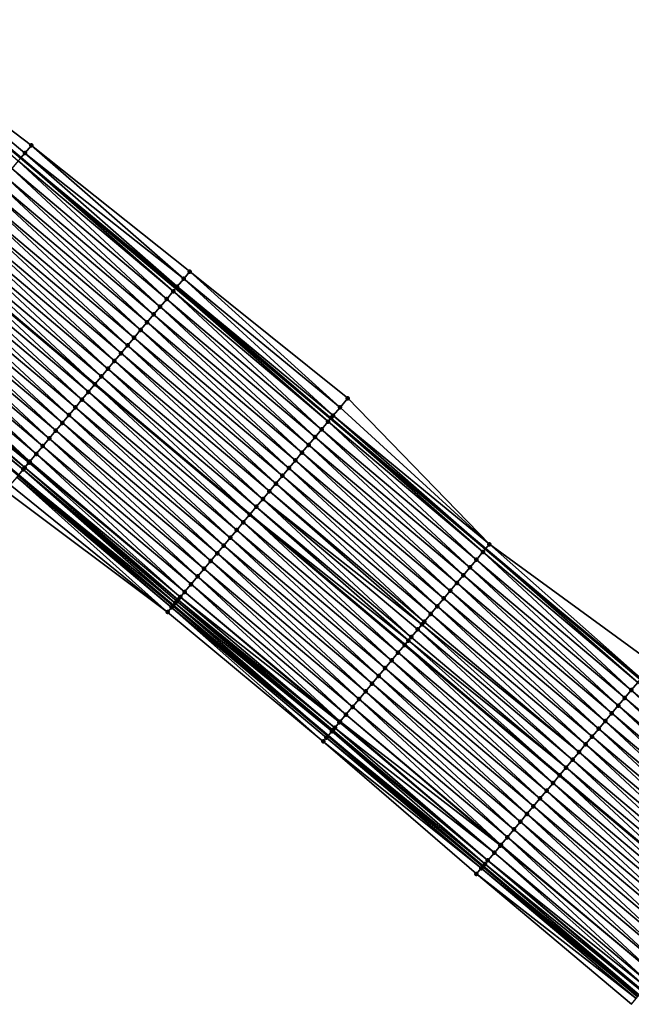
# Model space of a CAD drawing. Header units: feet. Extents: x 2010743 to 2022806, y 818705 to 837694.
# Tile 11 of 256: x 2015852 to 2015912, y 819976 to 820074. Entities that reach past the tile are written whole.
import ezdxf

# ---------------------------------------------------------------- set-up
doc = ezdxf.new("R2010")
doc.units = ezdxf.units.FT
doc.header["$MEASUREMENT"] = 0
for name, color, linetype, lineweight in [('EP_Travel Lane', 172, 'Continuous', 53), ('Road Shots', 141, 'Continuous', 100), ('STRIPING', 60, 'Continuous', 53)]:
    doc.layers.add(name, color=color, linetype=linetype, lineweight=lineweight)
doc.layers.add('I-77-MM17-21_NB-Surface-Border', color=7, linetype='Continuous')
doc.layers.add('I-77-MM17-21_NB-Surface-TIN', color=7, linetype='Continuous')

msp = doc.modelspace()

# ---------------------------------------------------------------- linework, layer by layer
at = {"layer": 'EP_Travel Lane'}
for points in [[(2015729.519, 820162.875, 255.884), (2015744.839, 820150.021, 256.156), (2015760.159, 820137.167, 256.435), (2015775.478, 820124.312, 256.712), (2015790.798, 820111.458, 256.982), (2015806.117, 820098.604, 257.279), (2015821.437, 820085.75, 257.586), (2015836.756, 820072.896, 257.892), (2015852.076, 820060.023, 258.186), (2015867.373, 820047.143, 258.492), (2015882.671, 820034.262, 258.748), (2015897.969, 820021.382, 259.012), (2015913.267, 820008.501, 259.266)], [(2015729.357, 820131.6, 256.599), (2015744.669, 820118.737, 256.863), (2015759.981, 820105.874, 257.151), (2015775.294, 820093.011, 257.424), (2015790.606, 820080.149, 257.721), (2015805.918, 820067.286, 258.05), (2015821.23, 820054.423, 258.357), (2015836.527, 820041.561, 258.663), (2015851.825, 820028.681, 258.94), (2015867.122, 820015.801, 259.222), (2015882.42, 820002.92, 259.468), (2015897.719, 819990.039, 259.704), (2015913.017, 819977.159, 259.929)]]:
    msp.add_polyline3d(points, dxfattribs=at)
at = {"layer": 'I-77-MM17-21_NB-Surface-Border', "color": 3, "linetype": 'Continuous', "lineweight": -3}
for points in [[(2015729.957, 820163.395, 255.857), (2015745.269, 820150.532, 256.132), (2015760.582, 820137.67, 256.415), (2015775.894, 820124.807, 256.693), (2015791.85, 820112.709, 256.928), (2015807.806, 820100.612, 257.182), (2015822.474, 820086.984, 257.527), (2015837.143, 820073.356, 257.872), (2015853.104, 820061.243, 258.137), (2015868.754, 820048.781, 258.403), (2015884.357, 820036.263, 258.672), (2015898.357, 820021.842, 258.995), (2015914.556, 820010.032, 259.209)], [(2015912.373, 819976.393, 259.911), (2015897.069, 819989.268, 259.685), (2015881.946, 820002.356, 259.459), (2015866.567, 820015.14, 259.205), (2015850.527, 820027.138, 258.892), (2015835.682, 820040.556, 258.631), (2015820.229, 820053.231, 258.308), (2015804.822, 820065.98, 258.004), (2015789.256, 820078.54, 257.655), (2015773.981, 820091.446, 257.358), (2015758.937, 820104.63, 257.086), (2015743.9, 820117.821, 256.831), (2015728.564, 820130.656, 256.569)]]:
    msp.add_polyline3d(points, dxfattribs=at)
at = {"layer": 'I-77-MM17-21_NB-Surface-TIN', "color": 128, "linetype": 'Continuous', "lineweight": -3}
for points in [[(2015837.143, 820073.356, 257.872), (2015836.756, 820072.896, 257.892), (2015852.076, 820060.023, 258.186)], [(2015852.459, 820060.478, 258.17), (2015837.143, 820073.356, 257.872), (2015852.076, 820060.023, 258.186)], [(2015852.459, 820060.478, 258.17), (2015853.104, 820061.243, 258.137), (2015837.143, 820073.356, 257.872)], [(2015851.815, 820059.713, 258.198), (2015852.076, 820060.023, 258.186), (2015836.756, 820072.896, 257.892)], [(2015868.161, 820048.078, 258.45), (2015853.104, 820061.243, 258.137), (2015852.459, 820060.478, 258.17)], [(2015868.161, 820048.078, 258.45), (2015868.754, 820048.781, 258.403), (2015853.104, 820061.243, 258.137)], [(2015866.47, 820046.07, 258.517), (2015851.815, 820059.713, 258.198), (2015851.171, 820058.949, 258.222)], [(2015867.114, 820046.835, 258.493), (2015852.076, 820060.023, 258.186), (2015851.815, 820059.713, 258.198)], [(2015866.47, 820046.07, 258.517), (2015867.114, 820046.835, 258.493), (2015851.815, 820059.713, 258.198)], [(2015867.5, 820047.294, 258.491), (2015852.459, 820060.478, 258.17), (2015852.076, 820060.023, 258.186)], [(2015867.5, 820047.294, 258.491), (2015852.076, 820060.023, 258.186), (2015867.373, 820047.143, 258.492)], [(2015867.114, 820046.835, 258.493), (2015867.373, 820047.143, 258.492), (2015852.076, 820060.023, 258.186)], [(2015867.5, 820047.294, 258.491), (2015868.161, 820048.078, 258.45), (2015852.459, 820060.478, 258.17)], [(2015865.826, 820045.305, 258.537), (2015851.171, 820058.949, 258.222), (2015850.527, 820058.184, 258.243)], [(2015865.826, 820045.305, 258.537), (2015866.47, 820046.07, 258.517), (2015851.171, 820058.949, 258.222)], [(2015865.181, 820044.54, 258.558), (2015850.527, 820058.184, 258.243), (2015849.883, 820057.419, 258.265)], [(2015865.181, 820044.54, 258.558), (2015865.826, 820045.305, 258.537), (2015850.527, 820058.184, 258.243)], [(2015864.537, 820043.775, 258.578), (2015849.883, 820057.419, 258.265), (2015849.238, 820056.654, 258.286)], [(2015864.537, 820043.775, 258.578), (2015865.181, 820044.54, 258.558), (2015849.883, 820057.419, 258.265)], [(2015863.249, 820042.246, 258.618), (2015848.594, 820055.889, 258.307), (2015847.95, 820055.124, 258.329)], [(2015863.893, 820043.011, 258.598), (2015849.238, 820056.654, 258.286), (2015848.594, 820055.889, 258.307)], [(2015863.249, 820042.246, 258.618), (2015863.893, 820043.011, 258.598), (2015848.594, 820055.889, 258.307)], [(2015863.893, 820043.011, 258.598), (2015864.537, 820043.775, 258.578), (2015849.238, 820056.654, 258.286)], [(2015862.605, 820041.481, 258.637), (2015847.95, 820055.124, 258.329), (2015847.306, 820054.36, 258.349)], [(2015862.605, 820041.481, 258.637), (2015863.249, 820042.246, 258.618), (2015847.95, 820055.124, 258.329)], [(2015861.961, 820040.716, 258.656), (2015847.306, 820054.36, 258.349), (2015846.662, 820053.595, 258.368)], [(2015861.961, 820040.716, 258.656), (2015862.605, 820041.481, 258.637), (2015847.306, 820054.36, 258.349)], [(2015860.672, 820039.186, 258.697), (2015846.017, 820052.83, 258.386), (2015845.373, 820052.065, 258.405)], [(2015861.316, 820039.951, 258.677), (2015846.662, 820053.595, 258.368), (2015846.017, 820052.83, 258.386)], [(2015860.672, 820039.186, 258.697), (2015861.316, 820039.951, 258.677), (2015846.017, 820052.83, 258.386)], [(2015861.316, 820039.951, 258.677), (2015861.961, 820040.716, 258.656), (2015846.662, 820053.595, 258.368)], [(2015860.028, 820038.421, 258.709), (2015845.373, 820052.065, 258.405), (2015844.729, 820051.3, 258.423)], [(2015860.028, 820038.421, 258.709), (2015860.672, 820039.186, 258.697), (2015845.373, 820052.065, 258.405)], [(2015844.729, 820051.3, 258.423), (2015844.085, 820050.535, 258.441), (2015859.384, 820037.656, 258.72)], [(2015860.028, 820038.421, 258.709), (2015844.729, 820051.3, 258.423), (2015859.384, 820037.656, 258.72)], [(2015858.74, 820036.892, 258.741), (2015844.085, 820050.535, 258.441), (2015843.441, 820049.77, 258.46)], [(2015858.74, 820036.892, 258.741), (2015859.384, 820037.656, 258.72), (2015844.085, 820050.535, 258.441)], [(2015857.451, 820035.362, 258.788), (2015842.796, 820049.005, 258.48), (2015842.152, 820048.241, 258.501)], [(2015858.095, 820036.127, 258.766), (2015843.441, 820049.77, 258.46), (2015842.796, 820049.005, 258.48)], [(2015857.451, 820035.362, 258.788), (2015858.095, 820036.127, 258.766), (2015842.796, 820049.005, 258.48)], [(2015858.095, 820036.127, 258.766), (2015858.74, 820036.892, 258.741), (2015843.441, 820049.77, 258.46)], [(2015856.807, 820034.597, 258.807), (2015842.152, 820048.241, 258.501), (2015841.508, 820047.476, 258.521)], [(2015856.807, 820034.597, 258.807), (2015857.451, 820035.362, 258.788), (2015842.152, 820048.241, 258.501)], [(2015867.5, 820047.294, 258.491), (2015882.914, 820034.551, 258.755), (2015868.161, 820048.078, 258.45)], [(2015868.161, 820048.078, 258.45), (2015883.6, 820035.365, 258.725), (2015868.754, 820048.781, 258.403)], [(2015868.161, 820048.078, 258.45), (2015882.914, 820034.551, 258.755), (2015883.6, 820035.365, 258.725)], [(2015883.6, 820035.365, 258.725), (2015884.357, 820036.263, 258.672), (2015868.754, 820048.781, 258.403)], [(2015856.163, 820033.832, 258.828), (2015841.508, 820047.476, 258.521), (2015840.864, 820046.711, 258.54)], [(2015856.163, 820033.832, 258.828), (2015856.807, 820034.597, 258.807), (2015841.508, 820047.476, 258.521)], [(2015867.114, 820046.835, 258.493), (2015882.413, 820033.956, 258.764), (2015867.373, 820047.143, 258.492)], [(2015867.5, 820047.294, 258.491), (2015867.373, 820047.143, 258.492), (2015882.701, 820034.298, 258.746)], [(2015882.701, 820034.298, 258.746), (2015867.373, 820047.143, 258.492), (2015882.671, 820034.262, 258.748)], [(2015882.413, 820033.956, 258.764), (2015882.671, 820034.262, 258.748), (2015867.373, 820047.143, 258.492)], [(2015867.5, 820047.294, 258.491), (2015882.701, 820034.298, 258.746), (2015882.914, 820034.551, 258.755)], [(2015855.519, 820033.067, 258.847), (2015840.864, 820046.711, 258.54), (2015840.22, 820045.946, 258.558)], [(2015855.519, 820033.067, 258.847), (2015856.163, 820033.832, 258.828), (2015840.864, 820046.711, 258.54)], [(2015865.826, 820045.305, 258.537), (2015881.125, 820032.426, 258.808), (2015866.47, 820046.07, 258.517)], [(2015866.47, 820046.07, 258.517), (2015881.769, 820033.191, 258.79), (2015867.114, 820046.835, 258.493)], [(2015866.47, 820046.07, 258.517), (2015881.125, 820032.426, 258.808), (2015881.769, 820033.191, 258.79)], [(2015867.114, 820046.835, 258.493), (2015881.769, 820033.191, 258.79), (2015882.413, 820033.956, 258.764)], [(2015854.23, 820031.538, 258.882), (2015839.576, 820045.181, 258.578), (2015838.931, 820044.416, 258.599)], [(2015854.875, 820032.302, 258.863), (2015840.22, 820045.946, 258.558), (2015839.576, 820045.181, 258.578)], [(2015854.23, 820031.538, 258.882), (2015854.875, 820032.302, 258.863), (2015839.576, 820045.181, 258.578)], [(2015854.875, 820032.302, 258.863), (2015855.519, 820033.067, 258.847), (2015840.22, 820045.946, 258.558)], [(2015865.181, 820044.54, 258.558), (2015880.481, 820031.662, 258.823), (2015865.826, 820045.305, 258.537)], [(2015865.826, 820045.305, 258.537), (2015880.481, 820031.662, 258.823), (2015881.125, 820032.426, 258.808)], [(2015853.586, 820030.773, 258.905), (2015838.931, 820044.416, 258.599), (2015838.287, 820043.651, 258.623)], [(2015853.586, 820030.773, 258.905), (2015854.23, 820031.538, 258.882), (2015838.931, 820044.416, 258.599)], [(2015864.537, 820043.775, 258.578), (2015879.837, 820030.897, 258.844), (2015865.181, 820044.54, 258.558)], [(2015865.181, 820044.54, 258.558), (2015879.837, 820030.897, 258.844), (2015880.481, 820031.662, 258.823)], [(2015852.942, 820030.008, 258.925), (2015838.287, 820043.651, 258.623), (2015837.643, 820042.887, 258.648)], [(2015852.942, 820030.008, 258.925), (2015853.586, 820030.773, 258.905), (2015838.287, 820043.651, 258.623)], [(2015863.893, 820043.011, 258.598), (2015879.192, 820030.132, 258.868), (2015864.537, 820043.775, 258.578)], [(2015864.537, 820043.775, 258.578), (2015879.192, 820030.132, 258.868), (2015879.837, 820030.897, 258.844)], [(2015852.298, 820029.243, 258.936), (2015836.999, 820042.122, 258.666), (2015836.932, 820042.043, 258.667)], [(2015852.442, 820029.414, 258.935), (2015837.333, 820042.519, 258.659), (2015836.999, 820042.122, 258.666)], [(2015852.298, 820029.243, 258.936), (2015852.442, 820029.414, 258.935), (2015836.999, 820042.122, 258.666)], [(2015852.864, 820029.915, 258.927), (2015837.643, 820042.887, 258.648), (2015837.333, 820042.519, 258.659)], [(2015852.442, 820029.414, 258.935), (2015852.864, 820029.915, 258.927), (2015837.333, 820042.519, 258.659)], [(2015852.864, 820029.915, 258.927), (2015852.942, 820030.008, 258.925), (2015837.643, 820042.887, 258.648)], [(2015862.605, 820041.481, 258.637), (2015877.904, 820028.602, 258.906), (2015863.249, 820042.246, 258.618)], [(2015863.249, 820042.246, 258.618), (2015878.548, 820029.367, 258.887), (2015863.893, 820043.011, 258.598)], [(2015863.249, 820042.246, 258.618), (2015877.904, 820028.602, 258.906), (2015878.548, 820029.367, 258.887)], [(2015863.893, 820043.011, 258.598), (2015878.548, 820029.367, 258.887), (2015879.192, 820030.132, 258.868)], [(2015852.298, 820029.243, 258.936), (2015836.932, 820042.043, 258.667), (2015836.794, 820041.878, 258.667)], [(2015852.298, 820029.243, 258.936), (2015836.794, 820041.878, 258.667), (2015851.825, 820028.681, 258.94)], [(2015861.961, 820040.716, 258.656), (2015877.26, 820027.837, 258.924), (2015862.605, 820041.481, 258.637)], [(2015862.605, 820041.481, 258.637), (2015877.26, 820027.837, 258.924), (2015877.904, 820028.602, 258.906)], [(2015861.316, 820039.951, 258.677), (2015876.616, 820027.072, 258.942), (2015861.961, 820040.716, 258.656)], [(2015861.961, 820040.716, 258.656), (2015876.616, 820027.072, 258.942), (2015877.26, 820027.837, 258.924)], [(2015860.672, 820039.186, 258.697), (2015875.971, 820026.307, 258.96), (2015861.316, 820039.951, 258.677)], [(2015861.316, 820039.951, 258.677), (2015875.971, 820026.307, 258.96), (2015876.616, 820027.072, 258.942)], [(2015860.028, 820038.421, 258.709), (2015859.384, 820037.656, 258.72), (2015874.683, 820024.778, 258.996)], [(2015860.028, 820038.421, 258.709), (2015875.327, 820025.543, 258.978), (2015860.672, 820039.186, 258.697)], [(2015860.028, 820038.421, 258.709), (2015874.683, 820024.778, 258.996), (2015875.327, 820025.543, 258.978)], [(2015860.672, 820039.186, 258.697), (2015875.327, 820025.543, 258.978), (2015875.971, 820026.307, 258.96)], [(2015858.74, 820036.892, 258.741), (2015874.039, 820024.013, 259.016), (2015859.384, 820037.656, 258.72)], [(2015874.039, 820024.013, 259.016), (2015874.683, 820024.778, 258.996), (2015859.384, 820037.656, 258.72)], [(2015858.095, 820036.127, 258.766), (2015873.395, 820023.248, 259.036), (2015858.74, 820036.892, 258.741)], [(2015858.74, 820036.892, 258.741), (2015873.395, 820023.248, 259.036), (2015874.039, 820024.013, 259.016)], [(2015856.807, 820034.597, 258.807), (2015872.106, 820021.718, 259.077), (2015857.451, 820035.362, 258.788)], [(2015857.451, 820035.362, 258.788), (2015872.75, 820022.483, 259.056), (2015858.095, 820036.127, 258.766)], [(2015857.451, 820035.362, 258.788), (2015872.106, 820021.718, 259.077), (2015872.75, 820022.483, 259.056)], [(2015858.095, 820036.127, 258.766), (2015872.75, 820022.483, 259.056), (2015873.395, 820023.248, 259.036)], [(2015883.6, 820035.365, 258.725), (2015882.914, 820034.551, 258.755), (2015898.357, 820021.842, 258.995)], [(2015883.6, 820035.365, 258.725), (2015898.357, 820021.842, 258.995), (2015884.357, 820036.263, 258.672)], [(2015856.163, 820033.832, 258.828), (2015871.462, 820020.953, 259.097), (2015856.807, 820034.597, 258.807)], [(2015856.807, 820034.597, 258.807), (2015871.462, 820020.953, 259.097), (2015872.106, 820021.718, 259.077)], [(2015882.914, 820034.551, 258.755), (2015882.701, 820034.298, 258.746), (2015897.969, 820021.382, 259.012)], [(2015882.914, 820034.551, 258.755), (2015897.969, 820021.382, 259.012), (2015898.357, 820021.842, 258.995)], [(2015855.519, 820033.067, 258.847), (2015870.818, 820020.189, 259.118), (2015856.163, 820033.832, 258.828)], [(2015856.163, 820033.832, 258.828), (2015870.818, 820020.189, 259.118), (2015871.462, 820020.953, 259.097)], [(2015881.769, 820033.191, 258.79), (2015897.068, 820020.312, 259.045), (2015882.413, 820033.956, 258.764)], [(2015882.413, 820033.956, 258.764), (2015897.713, 820021.077, 259.022), (2015882.671, 820034.262, 258.748)], [(2015882.413, 820033.956, 258.764), (2015897.068, 820020.312, 259.045), (2015897.713, 820021.077, 259.022)], [(2015882.701, 820034.298, 258.746), (2015882.671, 820034.262, 258.748), (2015897.969, 820021.382, 259.012)], [(2015897.713, 820021.077, 259.022), (2015897.969, 820021.382, 259.012), (2015882.671, 820034.262, 258.748)], [(2015854.875, 820032.302, 258.863), (2015870.174, 820019.424, 259.138), (2015855.519, 820033.067, 258.847)], [(2015855.519, 820033.067, 258.847), (2015870.174, 820019.424, 259.138), (2015870.818, 820020.189, 259.118)], [(2015880.481, 820031.662, 258.823), (2015895.78, 820018.783, 259.084), (2015881.125, 820032.426, 258.808)], [(2015881.125, 820032.426, 258.808), (2015896.424, 820019.548, 259.063), (2015881.769, 820033.191, 258.79)], [(2015881.125, 820032.426, 258.808), (2015895.78, 820018.783, 259.084), (2015896.424, 820019.548, 259.063)], [(2015881.769, 820033.191, 258.79), (2015896.424, 820019.548, 259.063), (2015897.068, 820020.312, 259.045)], [(2015853.586, 820030.773, 258.905), (2015868.885, 820017.894, 259.177), (2015854.23, 820031.538, 258.882)], [(2015854.23, 820031.538, 258.882), (2015869.53, 820018.659, 259.156), (2015854.875, 820032.302, 258.863)], [(2015854.23, 820031.538, 258.882), (2015868.885, 820017.894, 259.177), (2015869.53, 820018.659, 259.156)], [(2015854.875, 820032.302, 258.863), (2015869.53, 820018.659, 259.156), (2015870.174, 820019.424, 259.138)], [(2015879.837, 820030.897, 258.844), (2015895.136, 820018.018, 259.106), (2015880.481, 820031.662, 258.823)], [(2015880.481, 820031.662, 258.823), (2015895.136, 820018.018, 259.106), (2015895.78, 820018.783, 259.084)], [(2015852.942, 820030.008, 258.925), (2015868.241, 820017.129, 259.202), (2015853.586, 820030.773, 258.905)], [(2015853.586, 820030.773, 258.905), (2015868.241, 820017.129, 259.202), (2015868.885, 820017.894, 259.177)], [(2015879.192, 820030.132, 258.868), (2015894.492, 820017.253, 259.125), (2015879.837, 820030.897, 258.844)], [(2015879.837, 820030.897, 258.844), (2015894.492, 820017.253, 259.125), (2015895.136, 820018.018, 259.106)], [(2015852.442, 820029.414, 258.935), (2015867.821, 820016.63, 259.216), (2015852.864, 820029.915, 258.927)], [(2015852.864, 820029.915, 258.927), (2015868.241, 820017.129, 259.202), (2015852.942, 820030.008, 258.925)], [(2015852.864, 820029.915, 258.927), (2015867.821, 820016.63, 259.216), (2015868.241, 820017.129, 259.202)], [(2015878.548, 820029.367, 258.887), (2015893.847, 820016.488, 259.144), (2015879.192, 820030.132, 258.868)], [(2015879.192, 820030.132, 258.868), (2015893.847, 820016.488, 259.144), (2015894.492, 820017.253, 259.125)], [(2015851.654, 820028.478, 258.939), (2015866.953, 820015.599, 259.22), (2015851.777, 820028.624, 258.94)], [(2015851.777, 820028.624, 258.94), (2015867.122, 820015.801, 259.222), (2015851.825, 820028.681, 258.94)], [(2015851.777, 820028.624, 258.94), (2015866.953, 820015.599, 259.22), (2015867.122, 820015.801, 259.222)], [(2015852.298, 820029.243, 258.936), (2015851.825, 820028.681, 258.94), (2015867.315, 820016.03, 259.225)], [(2015867.315, 820016.03, 259.225), (2015851.825, 820028.681, 258.94), (2015867.122, 820015.801, 259.222)], [(2015852.298, 820029.243, 258.936), (2015867.597, 820016.364, 259.222), (2015852.442, 820029.414, 258.935)], [(2015852.298, 820029.243, 258.936), (2015867.462, 820016.204, 259.224), (2015867.597, 820016.364, 259.222)], [(2015852.298, 820029.243, 258.936), (2015867.315, 820016.03, 259.225), (2015867.462, 820016.204, 259.224)], [(2015852.442, 820029.414, 258.935), (2015867.597, 820016.364, 259.222), (2015867.821, 820016.63, 259.216)], [(2015877.26, 820027.837, 258.924), (2015892.559, 820014.958, 259.184), (2015877.904, 820028.602, 258.906)], [(2015877.904, 820028.602, 258.906), (2015893.203, 820015.723, 259.164), (2015878.548, 820029.367, 258.887)], [(2015877.904, 820028.602, 258.906), (2015892.559, 820014.958, 259.184), (2015893.203, 820015.723, 259.164)], [(2015878.548, 820029.367, 258.887), (2015893.203, 820015.723, 259.164), (2015893.847, 820016.488, 259.144)], [(2015850.527, 820027.138, 258.892), (2015866.567, 820015.14, 259.205), (2015851.01, 820027.713, 258.918)], [(2015851.01, 820027.713, 258.918), (2015866.567, 820015.14, 259.205), (2015851.654, 820028.478, 258.939)], [(2015851.654, 820028.478, 258.939), (2015866.567, 820015.14, 259.205), (2015866.953, 820015.599, 259.22)], [(2015876.616, 820027.072, 258.942), (2015891.915, 820014.193, 259.199), (2015877.26, 820027.837, 258.924)], [(2015877.26, 820027.837, 258.924), (2015891.915, 820014.193, 259.199), (2015892.559, 820014.958, 259.184)], [(2015875.971, 820026.307, 258.96), (2015891.691, 820013.927, 259.203), (2015876.616, 820027.072, 258.942)], [(2015876.616, 820027.072, 258.942), (2015891.691, 820013.927, 259.203), (2015891.915, 820014.193, 259.199)], [(2015875.327, 820025.543, 258.978), (2015890.627, 820012.664, 259.23), (2015875.971, 820026.307, 258.96)], [(2015875.971, 820026.307, 258.96), (2015891.271, 820013.429, 259.211), (2015891.691, 820013.927, 259.203)], [(2015875.971, 820026.307, 258.96), (2015890.627, 820012.664, 259.23), (2015891.271, 820013.429, 259.211)], [(2015874.039, 820024.013, 259.016), (2015889.338, 820011.134, 259.277), (2015874.683, 820024.778, 258.996)], [(2015875.327, 820025.543, 258.978), (2015874.683, 820024.778, 258.996), (2015890.346, 820012.331, 259.241)], [(2015890.346, 820012.331, 259.241), (2015874.683, 820024.778, 258.996), (2015889.982, 820011.899, 259.254)], [(2015889.338, 820011.134, 259.277), (2015889.982, 820011.899, 259.254), (2015874.683, 820024.778, 258.996)], [(2015875.327, 820025.543, 258.978), (2015890.346, 820012.331, 259.241), (2015890.627, 820012.664, 259.23)], [(2015873.395, 820023.248, 259.036), (2015888.694, 820010.369, 259.293), (2015874.039, 820024.013, 259.016)], [(2015874.039, 820024.013, 259.016), (2015888.694, 820010.369, 259.293), (2015889.338, 820011.134, 259.277)], [(2015872.75, 820022.483, 259.056), (2015888.05, 820009.604, 259.309), (2015873.395, 820023.248, 259.036)], [(2015873.395, 820023.248, 259.036), (2015888.05, 820009.604, 259.309), (2015888.694, 820010.369, 259.293)], [(2015871.462, 820020.953, 259.097), (2015886.761, 820008.074, 259.351), (2015872.106, 820021.718, 259.077)], [(2015872.106, 820021.718, 259.077), (2015887.406, 820008.839, 259.33), (2015872.75, 820022.483, 259.056)], [(2015872.106, 820021.718, 259.077), (2015886.761, 820008.074, 259.351), (2015887.406, 820008.839, 259.33)], [(2015872.75, 820022.483, 259.056), (2015887.406, 820008.839, 259.33), (2015888.05, 820009.604, 259.309)], [(2015898.357, 820021.842, 258.995), (2015897.969, 820021.382, 259.012), (2015913.333, 820008.579, 259.266)], [(2015898.357, 820021.842, 258.995), (2015913.333, 820008.579, 259.266), (2015914.556, 820010.032, 259.209)], [(2015870.818, 820020.189, 259.118), (2015886.117, 820007.31, 259.369), (2015871.462, 820020.953, 259.097)], [(2015871.462, 820020.953, 259.097), (2015886.117, 820007.31, 259.369), (2015886.761, 820008.074, 259.351)], [(2015897.068, 820020.312, 259.045), (2015912.368, 820007.434, 259.293), (2015897.713, 820021.077, 259.022)], [(2015897.713, 820021.077, 259.022), (2015913.012, 820008.198, 259.266), (2015897.969, 820021.382, 259.012)], [(2015897.713, 820021.077, 259.022), (2015912.368, 820007.434, 259.293), (2015913.012, 820008.198, 259.266)], [(2015913.012, 820008.198, 259.266), (2015913.267, 820008.501, 259.266), (2015897.969, 820021.382, 259.012)], [(2015913.333, 820008.579, 259.266), (2015897.969, 820021.382, 259.012), (2015913.267, 820008.501, 259.266)], [(2015870.174, 820019.424, 259.138), (2015885.473, 820006.545, 259.39), (2015870.818, 820020.189, 259.118)], [(2015870.818, 820020.189, 259.118), (2015885.473, 820006.545, 259.39), (2015886.117, 820007.31, 259.369)], [(2015896.424, 820019.548, 259.063), (2015911.723, 820006.669, 259.318), (2015897.068, 820020.312, 259.045)], [(2015897.068, 820020.312, 259.045), (2015911.723, 820006.669, 259.318), (2015912.368, 820007.434, 259.293)], [(2015869.53, 820018.659, 259.156), (2015884.829, 820005.78, 259.414), (2015870.174, 820019.424, 259.138)], [(2015870.174, 820019.424, 259.138), (2015884.829, 820005.78, 259.414), (2015885.473, 820006.545, 259.39)], [(2015895.136, 820018.018, 259.106), (2015910.435, 820005.139, 259.358), (2015895.78, 820018.783, 259.084)], [(2015895.78, 820018.783, 259.084), (2015911.079, 820005.904, 259.34), (2015896.424, 820019.548, 259.063)], [(2015895.78, 820018.783, 259.084), (2015910.435, 820005.139, 259.358), (2015911.079, 820005.904, 259.34)], [(2015896.424, 820019.548, 259.063), (2015911.079, 820005.904, 259.34), (2015911.723, 820006.669, 259.318)], [(2015868.241, 820017.129, 259.202), (2015883.608, 820004.331, 259.455), (2015868.885, 820017.894, 259.177)], [(2015868.885, 820017.894, 259.177), (2015884.185, 820005.015, 259.437), (2015869.53, 820018.659, 259.156)], [(2015868.885, 820017.894, 259.177), (2015883.608, 820004.331, 259.455), (2015884.185, 820005.015, 259.437)], [(2015869.53, 820018.659, 259.156), (2015884.185, 820005.015, 259.437), (2015884.829, 820005.78, 259.414)], [(2015894.492, 820017.253, 259.125), (2015909.791, 820004.374, 259.371), (2015895.136, 820018.018, 259.106)], [(2015895.136, 820018.018, 259.106), (2015909.791, 820004.374, 259.371), (2015910.435, 820005.139, 259.358)], [(2015867.821, 820016.63, 259.216), (2015883.54, 820004.25, 259.457), (2015868.241, 820017.129, 259.202)], [(2015868.241, 820017.129, 259.202), (2015883.54, 820004.25, 259.457), (2015883.608, 820004.331, 259.455)], [(2015893.847, 820016.488, 259.144), (2015909.147, 820003.609, 259.387), (2015894.492, 820017.253, 259.125)], [(2015894.492, 820017.253, 259.125), (2015909.147, 820003.609, 259.387), (2015909.791, 820004.374, 259.371)], [(2015867.315, 820016.03, 259.225), (2015867.122, 820015.801, 259.222), (2015882.42, 820002.92, 259.468)], [(2015867.315, 820016.03, 259.225), (2015882.793, 820003.363, 259.471), (2015867.462, 820016.204, 259.224)], [(2015867.315, 820016.03, 259.225), (2015882.42, 820002.92, 259.468), (2015882.793, 820003.363, 259.471)], [(2015867.462, 820016.204, 259.224), (2015882.793, 820003.363, 259.471), (2015867.597, 820016.364, 259.222)], [(2015867.597, 820016.364, 259.222), (2015883.085, 820003.71, 259.468), (2015867.821, 820016.63, 259.216)], [(2015867.597, 820016.364, 259.222), (2015882.896, 820003.485, 259.47), (2015883.085, 820003.71, 259.468)], [(2015867.597, 820016.364, 259.222), (2015882.793, 820003.363, 259.471), (2015882.896, 820003.485, 259.47)], [(2015867.821, 820016.63, 259.216), (2015883.085, 820003.71, 259.468), (2015883.54, 820004.25, 259.457)], [(2015893.203, 820015.723, 259.164), (2015908.503, 820002.844, 259.409), (2015893.847, 820016.488, 259.144)], [(2015893.847, 820016.488, 259.144), (2015908.503, 820002.844, 259.409), (2015909.147, 820003.609, 259.387)], [(2015866.567, 820015.14, 259.205), (2015881.946, 820002.356, 259.459), (2015866.953, 820015.599, 259.22)], [(2015866.953, 820015.599, 259.22), (2015882.42, 820002.92, 259.468), (2015867.122, 820015.801, 259.222)], [(2015866.953, 820015.599, 259.22), (2015882.252, 820002.72, 259.467), (2015882.42, 820002.92, 259.468)], [(2015866.953, 820015.599, 259.22), (2015881.946, 820002.356, 259.459), (2015882.252, 820002.72, 259.467)], [(2015891.915, 820014.193, 259.199), (2015907.214, 820001.315, 259.442), (2015892.559, 820014.958, 259.184)], [(2015892.559, 820014.958, 259.184), (2015907.858, 820002.079, 259.429), (2015893.203, 820015.723, 259.164)], [(2015892.559, 820014.958, 259.184), (2015907.214, 820001.315, 259.442), (2015907.858, 820002.079, 259.429)], [(2015893.203, 820015.723, 259.164), (2015907.858, 820002.079, 259.429), (2015908.503, 820002.844, 259.409)], [(2015891.271, 820013.429, 259.211), (2015906.57, 820000.55, 259.452), (2015891.691, 820013.927, 259.203)], [(2015891.691, 820013.927, 259.203), (2015907.214, 820001.315, 259.442), (2015891.915, 820014.193, 259.199)], [(2015891.691, 820013.927, 259.203), (2015906.57, 820000.55, 259.452), (2015907.214, 820001.315, 259.442)], [(2015890.627, 820012.664, 259.23), (2015905.926, 819999.785, 259.473), (2015891.271, 820013.429, 259.211)], [(2015891.271, 820013.429, 259.211), (2015905.926, 819999.785, 259.473), (2015906.57, 820000.55, 259.452)], [(2015890.346, 820012.331, 259.241), (2015889.982, 820011.899, 259.254), (2015905.282, 819999.02, 259.497)], [(2015890.346, 820012.331, 259.241), (2015905.926, 819999.785, 259.473), (2015890.627, 820012.664, 259.23)], [(2015890.346, 820012.331, 259.241), (2015905.282, 819999.02, 259.497), (2015905.926, 819999.785, 259.473)], [(2015888.694, 820010.369, 259.293), (2015903.993, 819997.49, 259.529), (2015889.338, 820011.134, 259.277)], [(2015889.338, 820011.134, 259.277), (2015904.638, 819998.255, 259.515), (2015889.982, 820011.899, 259.254)], [(2015889.338, 820011.134, 259.277), (2015903.993, 819997.49, 259.529), (2015904.638, 819998.255, 259.515)], [(2015904.638, 819998.255, 259.515), (2015905.282, 819999.02, 259.497), (2015889.982, 820011.899, 259.254)], [(2015888.05, 820009.604, 259.309), (2015903.349, 819996.725, 259.548), (2015888.694, 820010.369, 259.293)], [(2015888.694, 820010.369, 259.293), (2015903.349, 819996.725, 259.548), (2015903.993, 819997.49, 259.529)], [(2015887.406, 820008.839, 259.33), (2015902.705, 819995.96, 259.574), (2015888.05, 820009.604, 259.309)], [(2015888.05, 820009.604, 259.309), (2015902.705, 819995.96, 259.574), (2015903.349, 819996.725, 259.548)], [(2015886.117, 820007.31, 259.369), (2015901.417, 819994.431, 259.606), (2015886.761, 820008.074, 259.351)], [(2015886.761, 820008.074, 259.351), (2015902.061, 819995.196, 259.593), (2015887.406, 820008.839, 259.33)], [(2015886.761, 820008.074, 259.351), (2015901.417, 819994.431, 259.606), (2015902.061, 819995.196, 259.593)], [(2015887.406, 820008.839, 259.33), (2015902.061, 819995.196, 259.593), (2015902.705, 819995.96, 259.574)], [(2015912.368, 820007.434, 259.293), (2015927.667, 819994.555, 259.546), (2015913.012, 820008.198, 259.266)], [(2015885.473, 820006.545, 259.39), (2015900.773, 819993.666, 259.622), (2015886.117, 820007.31, 259.369)], [(2015886.117, 820007.31, 259.369), (2015900.773, 819993.666, 259.622), (2015901.417, 819994.431, 259.606)], [(2015911.723, 820006.669, 259.318), (2015927.023, 819993.79, 259.562), (2015912.368, 820007.434, 259.293)], [(2015912.368, 820007.434, 259.293), (2015927.023, 819993.79, 259.562), (2015927.667, 819994.555, 259.546)], [(2015884.829, 820005.78, 259.414), (2015900.128, 819992.901, 259.647), (2015885.473, 820006.545, 259.39)], [(2015885.473, 820006.545, 259.39), (2015900.128, 819992.901, 259.647), (2015900.773, 819993.666, 259.622)], [(2015911.079, 820005.904, 259.34), (2015926.379, 819993.025, 259.577), (2015911.723, 820006.669, 259.318)], [(2015911.723, 820006.669, 259.318), (2015926.379, 819993.025, 259.577), (2015927.023, 819993.79, 259.562)], [(2015884.185, 820005.015, 259.437), (2015899.484, 819992.136, 259.67), (2015884.829, 820005.78, 259.414)], [(2015884.829, 820005.78, 259.414), (2015899.484, 819992.136, 259.67), (2015900.128, 819992.901, 259.647)], [(2015910.435, 820005.139, 259.358), (2015925.735, 819992.26, 259.595), (2015911.079, 820005.904, 259.34)], [(2015911.079, 820005.904, 259.34), (2015925.735, 819992.26, 259.595), (2015926.379, 819993.025, 259.577)], [(2015883.085, 820003.71, 259.468), (2015898.84, 819991.371, 259.686), (2015883.54, 820004.25, 259.457)], [(2015883.54, 820004.25, 259.457), (2015898.84, 819991.371, 259.686), (2015883.608, 820004.331, 259.455)], [(2015883.608, 820004.331, 259.455), (2015899.432, 819992.074, 259.671), (2015884.185, 820005.015, 259.437)], [(2015883.608, 820004.331, 259.455), (2015898.84, 819991.371, 259.686), (2015899.432, 819992.074, 259.671)], [(2015884.185, 820005.015, 259.437), (2015899.432, 819992.074, 259.671), (2015899.484, 819992.136, 259.67)], [(2015909.147, 820003.609, 259.387), (2015924.446, 819990.73, 259.631), (2015909.791, 820004.374, 259.371)], [(2015909.791, 820004.374, 259.371), (2015925.09, 819991.495, 259.614), (2015910.435, 820005.139, 259.358)], [(2015909.791, 820004.374, 259.371), (2015924.446, 819990.73, 259.631), (2015925.09, 819991.495, 259.614)], [(2015910.435, 820005.139, 259.358), (2015925.09, 819991.495, 259.614), (2015925.735, 819992.26, 259.595)], [(2015882.793, 820003.363, 259.471), (2015882.42, 820002.92, 259.468), (2015897.905, 819990.261, 259.707)], [(2015882.793, 820003.363, 259.471), (2015898.196, 819990.606, 259.703), (2015882.896, 820003.485, 259.47)], [(2015882.793, 820003.363, 259.471), (2015897.905, 819990.261, 259.707), (2015898.196, 819990.606, 259.703)], [(2015882.896, 820003.485, 259.47), (2015898.196, 819990.606, 259.703), (2015883.085, 820003.71, 259.468)], [(2015883.085, 820003.71, 259.468), (2015898.196, 819990.606, 259.703), (2015898.84, 819991.371, 259.686)], [(2015908.503, 820002.844, 259.409), (2015923.802, 819989.965, 259.646), (2015909.147, 820003.609, 259.387)], [(2015909.147, 820003.609, 259.387), (2015923.802, 819989.965, 259.646), (2015924.446, 819990.73, 259.631)], [(2015881.946, 820002.356, 259.459), (2015897.552, 819989.841, 259.702), (2015882.252, 820002.72, 259.467)], [(2015881.946, 820002.356, 259.459), (2015897.069, 819989.268, 259.685), (2015897.552, 819989.841, 259.702)], [(2015882.252, 820002.72, 259.467), (2015897.719, 819990.039, 259.704), (2015882.42, 820002.92, 259.468)], [(2015882.252, 820002.72, 259.467), (2015897.552, 819989.841, 259.702), (2015897.719, 819990.039, 259.704)], [(2015897.905, 819990.261, 259.707), (2015882.42, 820002.92, 259.468), (2015897.719, 819990.039, 259.704)], [(2015907.858, 820002.079, 259.429), (2015923.158, 819989.2, 259.66), (2015908.503, 820002.844, 259.409)], [(2015908.503, 820002.844, 259.409), (2015923.158, 819989.2, 259.66), (2015923.802, 819989.965, 259.646)], [(2015906.57, 820000.55, 259.452), (2015921.87, 819987.671, 259.692), (2015907.214, 820001.315, 259.442)], [(2015907.214, 820001.315, 259.442), (2015922.514, 819988.435, 259.677), (2015907.858, 820002.079, 259.429)], [(2015907.214, 820001.315, 259.442), (2015921.87, 819987.671, 259.692), (2015922.514, 819988.435, 259.677)], [(2015907.858, 820002.079, 259.429), (2015922.514, 819988.435, 259.677), (2015923.158, 819989.2, 259.66)], [(2015905.926, 819999.785, 259.473), (2015921.226, 819986.906, 259.706), (2015906.57, 820000.55, 259.452)], [(2015906.57, 820000.55, 259.452), (2015921.226, 819986.906, 259.706), (2015921.87, 819987.671, 259.692)], [(2015905.926, 819999.785, 259.473), (2015905.282, 819999.02, 259.497), (2015920.581, 819986.141, 259.722)], [(2015905.926, 819999.785, 259.473), (2015920.581, 819986.141, 259.722), (2015921.226, 819986.906, 259.706)], [(2015904.638, 819998.255, 259.515), (2015919.937, 819985.376, 259.742), (2015905.282, 819999.02, 259.497)], [(2015919.937, 819985.376, 259.742), (2015920.581, 819986.141, 259.722), (2015905.282, 819999.02, 259.497)], [(2015903.349, 819996.725, 259.548), (2015918.649, 819983.846, 259.785), (2015903.993, 819997.49, 259.529)], [(2015903.993, 819997.49, 259.529), (2015919.293, 819984.611, 259.765), (2015904.638, 819998.255, 259.515)], [(2015903.993, 819997.49, 259.529), (2015918.649, 819983.846, 259.785), (2015919.293, 819984.611, 259.765)], [(2015904.638, 819998.255, 259.515), (2015919.293, 819984.611, 259.765), (2015919.937, 819985.376, 259.742)], [(2015902.705, 819995.96, 259.574), (2015918.005, 819983.081, 259.802), (2015903.349, 819996.725, 259.548)], [(2015903.349, 819996.725, 259.548), (2015918.005, 819983.081, 259.802), (2015918.649, 819983.846, 259.785)], [(2015902.061, 819995.196, 259.593), (2015917.36, 819982.316, 259.818), (2015902.705, 819995.96, 259.574)], [(2015902.705, 819995.96, 259.574), (2015917.36, 819982.316, 259.818), (2015918.005, 819983.081, 259.802)], [(2015901.417, 819994.431, 259.606), (2015916.716, 819981.551, 259.834), (2015902.061, 819995.196, 259.593)], [(2015902.061, 819995.196, 259.593), (2015916.716, 819981.551, 259.834), (2015917.36, 819982.316, 259.818)], [(2015900.128, 819992.901, 259.647), (2015915.428, 819980.022, 259.87), (2015900.773, 819993.666, 259.622)], [(2015900.773, 819993.666, 259.622), (2015916.072, 819980.787, 259.852), (2015901.417, 819994.431, 259.606)], [(2015900.773, 819993.666, 259.622), (2015915.428, 819980.022, 259.87), (2015916.072, 819980.787, 259.852)], [(2015901.417, 819994.431, 259.606), (2015916.072, 819980.787, 259.852), (2015916.716, 819981.551, 259.834)], [(2015899.484, 819992.136, 259.67), (2015914.784, 819979.257, 259.891), (2015900.128, 819992.901, 259.647)], [(2015900.128, 819992.901, 259.647), (2015914.784, 819979.257, 259.891), (2015915.428, 819980.022, 259.87)], [(2015898.84, 819991.371, 259.686), (2015914.14, 819978.492, 259.912), (2015899.432, 819992.074, 259.671)], [(2015899.432, 819992.074, 259.671), (2015914.784, 819979.257, 259.891), (2015899.484, 819992.136, 259.67)], [(2015899.432, 819992.074, 259.671), (2015914.14, 819978.492, 259.912), (2015914.784, 819979.257, 259.891)], [(2015897.905, 819990.261, 259.707), (2015913.429, 819977.648, 259.929), (2015898.196, 819990.606, 259.703)], [(2015898.196, 819990.606, 259.703), (2015913.817, 819978.109, 259.922), (2015898.84, 819991.371, 259.686)], [(2015898.196, 819990.606, 259.703), (2015913.429, 819977.648, 259.929), (2015913.495, 819977.727, 259.928)], [(2015898.196, 819990.606, 259.703), (2015913.495, 819977.727, 259.928), (2015913.817, 819978.109, 259.922)], [(2015898.84, 819991.371, 259.686), (2015913.817, 819978.109, 259.922), (2015914.14, 819978.492, 259.912)], [(2015897.069, 819989.268, 259.685), (2015912.851, 819976.962, 259.928), (2015897.552, 819989.841, 259.702)], [(2015897.552, 819989.841, 259.702), (2015913.017, 819977.159, 259.929), (2015897.719, 819990.039, 259.704)], [(2015897.552, 819989.841, 259.702), (2015912.851, 819976.962, 259.928), (2015913.017, 819977.159, 259.929)], [(2015897.905, 819990.261, 259.707), (2015897.719, 819990.039, 259.704), (2015913.159, 819977.327, 259.931)], [(2015913.159, 819977.327, 259.931), (2015897.719, 819990.039, 259.704), (2015913.017, 819977.159, 259.929)], [(2015897.905, 819990.261, 259.707), (2015913.159, 819977.327, 259.931), (2015913.429, 819977.648, 259.929)], [(2015897.069, 819989.268, 259.685), (2015912.373, 819976.393, 259.911), (2015912.851, 819976.962, 259.928)]]:
    msp.add_3dface(points, dxfattribs=at)
at = {"layer": 'Road Shots', "lineweight": 100}
for p in [(2015853.104, 820061.243, 258.137), (2015852.459, 820060.478, 258.17), (2015868.161, 820048.078, 258.45), (2015868.754, 820048.781, 258.403), (2015867.5, 820047.294, 258.491), (2015866.47, 820046.07, 258.517), (2015867.114, 820046.835, 258.493), (2015865.826, 820045.305, 258.537), (2015865.181, 820044.54, 258.558), (2015864.537, 820043.775, 258.578), (2015863.249, 820042.246, 258.618), (2015863.893, 820043.011, 258.598), (2015862.605, 820041.481, 258.637), (2015861.961, 820040.716, 258.656), (2015861.316, 820039.951, 258.677), (2015860.028, 820038.421, 258.709), (2015860.672, 820039.186, 258.697), (2015859.384, 820037.656, 258.72), (2015858.74, 820036.892, 258.741), (2015857.451, 820035.362, 258.788), (2015858.095, 820036.127, 258.766), (2015883.6, 820035.365, 258.725), (2015884.357, 820036.263, 258.672), (2015856.807, 820034.597, 258.807), (2015882.914, 820034.551, 258.755), (2015856.163, 820033.832, 258.828), (2015882.413, 820033.956, 258.764), (2015882.701, 820034.298, 258.746), (2015855.519, 820033.067, 258.847), (2015881.125, 820032.426, 258.808), (2015881.769, 820033.191, 258.79), (2015854.23, 820031.538, 258.882), (2015854.875, 820032.302, 258.863), (2015880.481, 820031.662, 258.823), (2015853.586, 820030.773, 258.905), (2015879.837, 820030.897, 258.844), (2015852.864, 820029.915, 258.927), (2015852.942, 820030.008, 258.925), (2015879.192, 820030.132, 258.868), (2015852.298, 820029.243, 258.936), (2015852.442, 820029.414, 258.935), (2015877.904, 820028.602, 258.906), (2015878.548, 820029.367, 258.887), (2015877.26, 820027.837, 258.924), (2015876.616, 820027.072, 258.942), (2015875.971, 820026.307, 258.96), (2015874.683, 820024.778, 258.996), (2015875.327, 820025.543, 258.978), (2015874.039, 820024.013, 259.016), (2015873.395, 820023.248, 259.036), (2015872.106, 820021.718, 259.077), (2015872.75, 820022.483, 259.056), (2015898.357, 820021.842, 258.995), (2015871.462, 820020.953, 259.097), (2015897.713, 820021.077, 259.022), (2015870.818, 820020.189, 259.118), (2015897.068, 820020.312, 259.045), (2015870.174, 820019.424, 259.138), (2015895.78, 820018.783, 259.084), (2015896.424, 820019.548, 259.063), (2015868.885, 820017.894, 259.177), (2015869.53, 820018.659, 259.156), (2015895.136, 820018.018, 259.106), (2015868.241, 820017.129, 259.202), (2015894.492, 820017.253, 259.125), (2015867.315, 820016.03, 259.225), (2015867.462, 820016.204, 259.224), (2015867.597, 820016.364, 259.222), (2015867.821, 820016.63, 259.216), (2015893.847, 820016.488, 259.144), (2015866.567, 820015.14, 259.205), (2015866.953, 820015.599, 259.22), (2015892.559, 820014.958, 259.184), (2015893.203, 820015.723, 259.164), (2015891.691, 820013.927, 259.203), (2015891.915, 820014.193, 259.199), (2015891.271, 820013.429, 259.211), (2015890.346, 820012.331, 259.241), (2015890.627, 820012.664, 259.23), (2015889.338, 820011.134, 259.277), (2015889.982, 820011.899, 259.254), (2015888.694, 820010.369, 259.293), (2015888.05, 820009.604, 259.309), (2015886.761, 820008.074, 259.351), (2015887.406, 820008.839, 259.33), (2015886.117, 820007.31, 259.369), (2015912.368, 820007.434, 259.293), (2015885.473, 820006.545, 259.39), (2015911.723, 820006.669, 259.318), (2015884.829, 820005.78, 259.414), (2015911.079, 820005.904, 259.34), (2015883.54, 820004.25, 259.457), (2015883.608, 820004.331, 259.455), (2015884.185, 820005.015, 259.437), (2015909.791, 820004.374, 259.371), (2015910.435, 820005.139, 259.358), (2015882.793, 820003.363, 259.471), (2015882.896, 820003.485, 259.47), (2015883.085, 820003.71, 259.468), (2015909.147, 820003.609, 259.387), (2015881.946, 820002.356, 259.459), (2015882.252, 820002.72, 259.467), (2015908.503, 820002.844, 259.409), (2015907.214, 820001.315, 259.442), (2015907.858, 820002.079, 259.429), (2015906.57, 820000.55, 259.452), (2015905.926, 819999.785, 259.473), (2015905.282, 819999.02, 259.497), (2015903.993, 819997.49, 259.529), (2015904.638, 819998.255, 259.515), (2015903.349, 819996.725, 259.548), (2015902.705, 819995.96, 259.574), (2015902.061, 819995.196, 259.593), (2015900.773, 819993.666, 259.622), (2015901.417, 819994.431, 259.606), (2015900.128, 819992.901, 259.647), (2015899.432, 819992.074, 259.671), (2015899.484, 819992.136, 259.67), (2015898.196, 819990.606, 259.703), (2015898.84, 819991.371, 259.686), (2015897.552, 819989.841, 259.702), (2015897.905, 819990.261, 259.707), (2015897.905, 819990.261, 259.707), (2015897.069, 819989.268, 259.685)]:
    msp.add_point(p, dxfattribs=at)
at = {"layer": 'STRIPING'}
msp.add_polyline3d([(2015736.905, 820140.581, 256.393), (2015752.217, 820127.718, 256.661), (2015767.53, 820114.855, 256.943), (2015782.842, 820101.992, 257.224), (2015798.154, 820089.129, 257.523), (2015813.466, 820076.267, 257.835), (2015828.778, 820063.404, 258.143), (2015844.085, 820050.535, 258.441), (2015859.384, 820037.656, 258.72), (2015874.683, 820024.778, 258.996), (2015889.982, 820011.899, 259.254), (2015905.282, 819999.02, 259.497), (2015920.581, 819986.141, 259.722)], dxfattribs=at)

doc.saveas('drawing.dxf')
